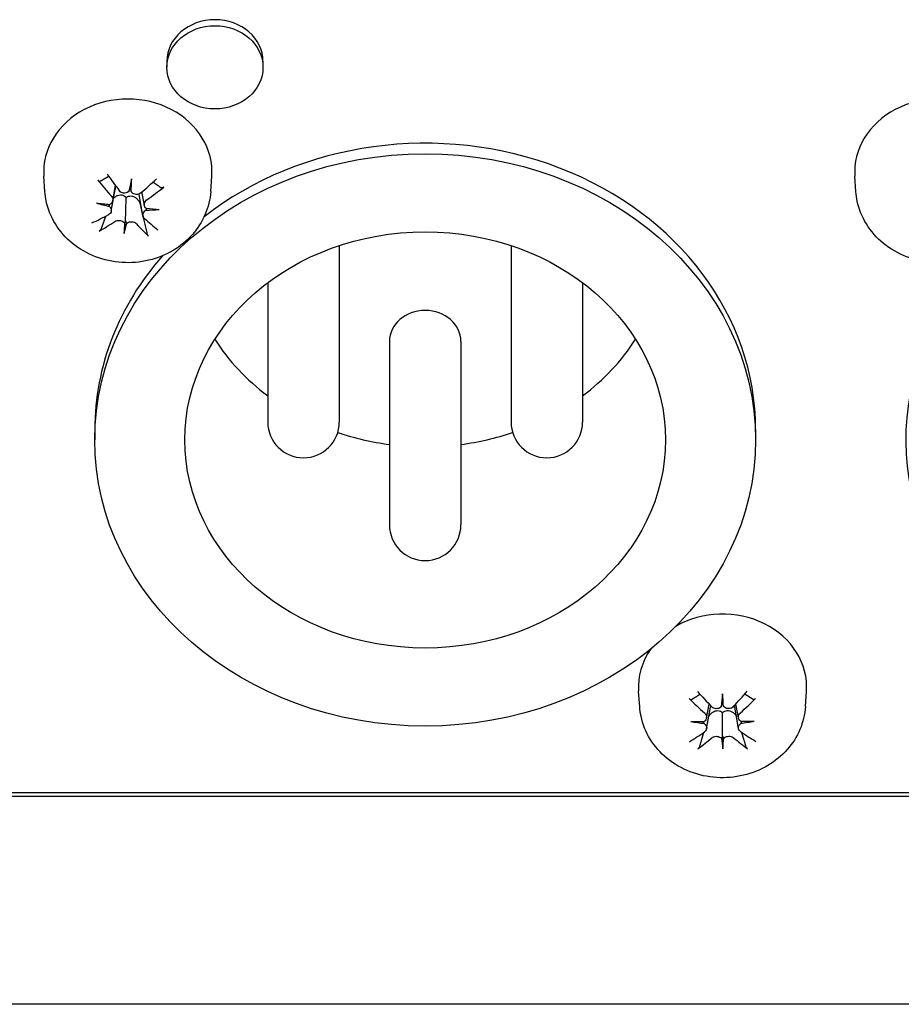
# Model space of a CAD drawing. Extents: x 1246 to 4096, y 1025 to 3267.
# Tile 26 of 44: x 2211 to 2240, y 2676 to 2708. Entities that reach past the tile are written whole.
import ezdxf

# ---------------------------------------------------------------- set-up
doc = ezdxf.new("R2010")
doc.units = 0
doc.layers.add('KF_VIDA_L_REAR', color=7, linetype='CONTINUOUS')

# ---------------------------------------------------------------- blocks, each defined once
blk = doc.blocks.new('KF_VIDA_L_REAR')
at = {"layer": 'KF_VIDA_L_REAR'}
for p, q in [((-22.1, 1017.729), (-22.1, 1017.529)), ((-18.9, 1017.729), (-18.9, 1017.529)), ((-26.159, 1013.391), (-26.195, 1013.901)), ((-20.641, 1013.391), (-20.605, 1013.901)), ((0.841, 1013.391), (0.805, 1013.901)), ((-23.902, 1013.089), (-23.813, 1013.594)), ((-23.274, 1013.811), (-23.324, 1013.522)), ((-23.951, 1012.737), (-23.823, 1013.458)), ((-22.898, 1012.586), (-23.023, 1013.291)), ((-22.849, 1012.936), (-22.928, 1013.384)), ((-23.526, 1011.998), (-23.476, 1012.421)), ((-16.36, 1011.595), (-16.36, 1005.719)), ((-10.64, 1011.595), (-10.64, 1005.719)), ((-18.74, 1010.36), (-18.74, 1005.719)), ((-8.26, 1010.36), (-8.26, 1005.719)), ((-14.69, 1008.404), (-14.69, 1002.299)), ((-12.31, 1008.404), (-12.31, 1002.299)), ((-24.5, 1005.474), (-24.5, 1005.124)), ((-2.5, 1005.474), (-2.5, 1005.124)), ((-6.359, 996.244), (-6.395, 996.754)), ((-3.606, 996.67), (-3.603, 996.379)), ((-0.841, 996.244), (-0.805, 996.754)), ((-4.133, 995.863), (-4.05, 996.332)), ((-4.13, 995.51), (-4.004, 996.223)), ((-3.067, 995.516), (-3.194, 996.23)), ((-3.069, 995.87), (-3.153, 996.341)), ((-3.594, 994.844), (-3.597, 995.27)), ((-46.917, 993.387), (42.917, 993.387)), ((-46.917, 993.262), (42.917, 993.262)), ((42.917, 986.334), (-46.917, 986.334))]:
    blk.add_line(p, q, dxfattribs=at)
for centre in [(-17.55, 1005.719), (-9.45, 1005.719), (-13.5, 1002.299)]:
    blk.add_arc(centre, 1.19, 180, 0, dxfattribs=at)
for centre, major_axis, ratio, start_param, end_param in [((-20.5, 1017.729), (-1.6, 0), 0.866025, 3.141593, 6.283185), ((-23.4, 1014.048), (-2.8, 0), 0.866025, 3.081071, 6.343707), ((3.6, 1014.048), (-2.8, 0), 0.866025, 3.081071, 6.343707), ((-13.5, 1005.474), (11, 0), 0.866025, 0, 2.303628), ((-23.651, 1015.184), (-2.723, 4.182), 0.20751, 1.725382, 1.866649), ((-23.172, 1015.511), (2.895, -4.065), 0.406579, 4.85405, 4.995318), ((-22.635, 1015.161), (1.173, 4.796), 0.063653, 1.871723, 1.962985), ((-24.176, 1015.322), (0.169, -4.934), 0.181071, 1.162169, 1.253432), ((-23.197, 1015.137), (-3.596, -3.461), 0.296642, 1.353605, 1.494873), ((13.5, 1005.124), (11, 0), 0.866025, 2.014981, 7.409797), ((-23.436, 1013.246), (-0.161, -0.451), 0.036466, 1.923415, 2.240711), ((-23.189, 1013.221), (-0.156, 0.484), 0.092112, 0.86914, 1.186437), ((-23.574, 1015.552), (3.804, 3.231), 0.485379, 4.51975, 4.661017), ((-23.263, 1015.942), (-4.811, 1.109), 0.635089, 1.47024, 1.561502), ((-23.448, 1014.608), (4.927, -0.322), 0.341063, 4.530724, 4.621987), ((-24.142, 1012.572), (-0.025, -0.599), 0.232763, 2.153391, 2.295923), ((-23.4, 1013.532), (-0.718, 0), 0.866025, 2.161203, 2.201003), ((-23.226, 1015.117), (-3.99, -2.997), 0.334421, 0.985064, 1.126332), ((-22.688, 1012.421), (0.009, 0.6), 0.234328, 0.810033, 0.952777), ((-23.352, 1015.951), (-4.921, 0.395), 0.64183, 1.734998, 1.82626), ((-23.537, 1014.617), (4.853, -0.909), 0.334322, 4.929527, 5.02079), ((-23.603, 1015.532), (3.354, 3.696), 0.4476, 4.052031, 4.193299), ((-22.624, 1015.238), (0.696, 4.888), 0.119697, 2.221004, 2.312267), ((-24.165, 1015.398), (-0.322, -4.927), 0.237114, 0.824705, 0.915967), ((-23.611, 1011.987), (0.159, 0.467), 0.064621, 0.403224, 0.720521), ((-23.364, 1011.961), (0.151, -0.499), 0.11473, 2.387673, 2.70497), ((-23.149, 1015.485), (2.387, -4.383), 0.358468, 5.307109, 5.448377), ((-23.628, 1015.159), (-3.185, 3.842), 0.25562, 2.105776, 2.247044), ((-13.5, 1005.474), (-11, 0), 0.866025, 5.630989, 6.283185), ((-13.5, 1008.404), (-1.19, 0), 0.866025, 3.141593, 6.283185), ((-13.5, 1011.824), (8, 0), 0.866025, 3.646277, 3.998206), ((-13.5, 1011.824), (8, 0), 0.866025, 5.426572, 5.778501), ((-13.5, 1011.824), (8, 0), 0.866025, 4.33983, 4.563085), ((-13.5, 1011.824), (8, 0), 0.866025, 4.861693, 5.084948), ((-3.6, 996.901), (2.8, 0), 0.866025, 6.222664, 8.443367), ((-3.6, 996.901), (-2.8, 0), 0.866025, 5.735468, 6.343707), ((-3.828, 998.011), (-3.193, 3.836), 0.256382, 1.687277, 1.828544), ((-2.824, 998.097), (0.653, 4.894), 0.124728, 1.883334, 1.974597), ((-4.376, 998.09), (0.697, -4.888), 0.119592, 1.167716, 1.258978), ((-3.37, 998.013), (-3.155, -3.867), 0.252483, 1.309613, 1.450881), ((-3.804, 998.385), (3.346, 3.703), 0.446921, 4.469085, 4.610353), ((-3.399, 998.387), (3.386, -3.666), 0.450368, 4.810483, 4.95175), ((-3.728, 996.09), (-0.159, -0.469), 0.066997, 1.939474, 2.256771), ((-3.479, 996.091), (-0.159, 0.467), 0.064572, 0.886212, 1.203509), ((-3.56, 998.804), (-4.926, 0.33), 0.642119, 1.389967, 1.481229), ((-3.551, 997.46), (4.927, 0.323), 0.341056, 4.464304, 4.555566), ((-4.332, 995.345), (-0.007, -0.6), 0.234395, 2.171882, 2.313711), ((-3.64, 997.46), (4.93, -0.27), 0.341351, 4.863665, 4.954927), ((-3.649, 998.804), (-4.921, -0.396), 0.641824, 1.653569, 1.744831), ((-2.867, 995.352), (-0.009, 0.6), 0.234326, 0.829435, 0.971256), ((-3.396, 997.99), (-3.589, -3.468), 0.295963, 0.935011, 1.076278), ((-3.83, 998.362), (2.861, 4.089), 0.403441, 4.008989, 4.150257), ((-3.721, 994.822), (0.156, 0.484), 0.092156, 0.420297, 0.737594), ((-3.472, 994.823), (0.156, -0.483), 0.089972, 2.40546, 2.722757), ((-3.372, 998.364), (2.903, -4.059), 0.40734, 5.271222, 5.412489), ((-3.801, 997.988), (-3.624, 3.431), 0.29941, 2.06136, 2.202627), ((-2.824, 998.174), (0.168, 4.934), 0.181175, 2.226539, 2.317801), ((-4.376, 998.167), (0.213, -4.933), 0.176039, 0.823996, 0.915258)]:
    blk.add_ellipse(centre, major_axis=major_axis, ratio=ratio, start_param=start_param, end_param=end_param, dxfattribs=at)
for centre, major_axis in [((-20.5, 1017.529), (-1.6, 0)), ((-13.5, 1005.124), (11, 0)), ((-13.5, 1005.124), (8, 0))]:
    blk.add_ellipse(centre, major_axis=major_axis, ratio=0.866025, dxfattribs=at)
for points, weights in [([(-24.33, 1013.731), (-24.157, 1013.832), (-24.035, 1013.904)], [1.00343209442, 1.02695279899, 1.0211662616]), ([(-22.559, 1013.708), (-22.441, 1013.625), (-22.288, 1013.518)], [1.02226191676, 1.02136825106, 1.00343209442]), ([(-23.016, 1013.046), (-23.008, 1013.031), (-23, 1013.016)], [1.04184845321, 1.0209390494, 1]), ([(-23, 1013.016), (-22.915, 1012.651), (-22.764, 1012.005)], [1, 1.04282988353, 1.00343209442]), ([(-24.281, 1012.163), (-24.197, 1012.391), (-24.129, 1012.576)], [1.00343209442, 1.01788339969, 1.02127130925]), ([(-4.632, 996.477), (-4.471, 996.581), (-4.35, 996.658)], [1.00343209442, 1.02359743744, 1.02222080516]), ([(-2.859, 996.667), (-2.738, 996.59), (-2.576, 996.486)], [1.02218525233, 1.02383578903, 1.00343209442]), ([(-4.057, 995.924), (-4.052, 995.932), (-4.046, 995.94)], [1.01751904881, 1.02968876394, 1.04184845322]), ([(-3.148, 995.944), (-3.145, 995.939), (-3.141, 995.934)], [1.04184845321, 1.03421912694, 1.02658585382]), ([(-4.358, 994.926), (-4.281, 995.187), (-4.22, 995.393)], [1.00343209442, 1.01934741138, 1.02184420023]), ([(-2.971, 995.395), (-2.909, 995.191), (-2.831, 994.933)], [1.02179761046, 1.01920246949, 1.00343209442])]:
    blk.add_rational_spline(points, weights, degree=2, dxfattribs=at)
for points, knots in [([(-24.33, 1013.731), (-24.333, 1013.729), (-24.337, 1013.728), (-24.347, 1013.729), (-24.355, 1013.732), (-24.368, 1013.741), (-24.377, 1013.747), (-24.389, 1013.759), (-24.394, 1013.765), (-24.399, 1013.771)], [0.02933377, 0.02933377, 0.02933377, 0.02933377, 0.03193592, 0.03193592, 0.03511811, 0.03511811, 0.03831179, 0.03831179, 0.04057572, 0.04057572, 0.04057572, 0.04057572]), ([(-20.641, 1013.391), (-20.659, 1013.131), (-20.722, 1012.874), (-20.928, 1012.389), (-21.073, 1012.161), (-21.434, 1011.753), (-21.652, 1011.575), (-22.142, 1011.284), (-22.416, 1011.175), (-22.992, 1011.037), (-23.294, 1011.012), (-23.895, 1011.05), (-24.194, 1011.115), (-24.753, 1011.33), (-25.015, 1011.48), (-25.467, 1011.85), (-25.66, 1012.067), (-25.953, 1012.545), (-26.058, 1012.803), (-26.137, 1013.177), (-26.152, 1013.283), (-26.159, 1013.391)], [5.438598, 5.438598, 5.438598, 5.438598, 5.730605, 5.730605, 6.031048, 6.031048, 6.34765, 6.34765, 6.680262, 6.680262, 7.022563, 7.022563, 7.36696, 7.36696, 7.70591, 7.70591, 8.031275, 8.031275, 8.338595, 8.338595, 8.459147, 8.459147, 8.459147, 8.459147]), ([(-23.951, 1013.246), (-23.934, 1013.227), (-23.919, 1013.204), (-23.902, 1013.155), (-23.898, 1013.13), (-23.901, 1013.083), (-23.908, 1013.059), (-23.932, 1013.016), (-23.95, 1012.997), (-23.979, 1012.976), (-23.99, 1012.969), (-24.003, 1012.963)], [0, 0, 0, 0, 0.00790457, 0.00790457, 0.01580914, 0.01580914, 0.02362349, 0.02362349, 0.03143784, 0.03143784, 0.03552688, 0.03552688, 0.03552688, 0.03552688]), ([(-23.873, 1013.177), (-23.858, 1013.192), (-23.841, 1013.206), (-23.794, 1013.239), (-23.762, 1013.255), (-23.706, 1013.274), (-23.677, 1013.28), (-23.618, 1013.282), (-23.589, 1013.277), (-23.536, 1013.259), (-23.51, 1013.243), (-23.476, 1013.215), (-23.466, 1013.204), (-23.456, 1013.193)], [0.13778873, 0.13778873, 0.13778873, 0.13778873, 0.14394336, 0.14394336, 0.15395497, 0.15395497, 0.162444, 0.162444, 0.17093303, 0.17093303, 0.17942206, 0.17942206, 0.18349616, 0.18349616, 0.18349616, 0.18349616]), ([(-23.821, 1013.547), (-23.818, 1013.525), (-23.817, 1013.499), (-23.822, 1013.468), (-23.822, 1013.463), (-23.823, 1013.458)], [-0.036246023, -0.036246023, -0.036246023, -0.036246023, -0.028512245, -0.028512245, -0.027101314, -0.027101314, -0.027101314, -0.027101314]), ([(-23.365, 1013.397), (-23.372, 1013.39), (-23.38, 1013.384), (-23.408, 1013.364), (-23.433, 1013.352), (-23.486, 1013.339), (-23.514, 1013.337), (-23.566, 1013.344), (-23.593, 1013.352), (-23.642, 1013.378), (-23.663, 1013.395), (-23.682, 1013.418), (-23.685, 1013.421), (-23.688, 1013.425)], [0.01297469, 0.01297469, 0.01297469, 0.01297469, 0.01587761, 0.01587761, 0.02368746, 0.02368746, 0.03149731, 0.03149731, 0.03935628, 0.03935628, 0.04721526, 0.04721526, 0.04854193, 0.04854193, 0.04854193, 0.04854193]), ([(-23.456, 1013.193), (-23.445, 1013.202), (-23.432, 1013.21), (-23.393, 1013.231), (-23.364, 1013.241), (-23.308, 1013.248), (-23.277, 1013.246), (-23.219, 1013.233), (-23.191, 1013.221), (-23.138, 1013.19), (-23.11, 1013.167), (-23.06, 1013.115), (-23.039, 1013.086), (-23.022, 1013.057), (-23.02, 1013.053), (-23.018, 1013.05), (-23.016, 1013.046)], [-0.04956441, -0.04956441, -0.04956441, -0.04956441, -0.0454903, -0.0454903, -0.03700127, -0.03700127, -0.02851224, -0.02851224, -0.02002322, -0.02002322, -0.01001161, -0.01001161, 0, 0, 0, 0.00126722, 0.00126722, 0.00126722, 0.00126722]), ([(-22.969, 1013.35), (-22.989, 1013.333), (-23.014, 1013.319), (-23.066, 1013.301), (-23.095, 1013.297), (-23.147, 1013.298), (-23.174, 1013.304), (-23.224, 1013.325), (-23.246, 1013.34), (-23.273, 1013.367), (-23.281, 1013.378), (-23.289, 1013.389)], [0, 0, 0, 0, 0.00790457, 0.00790457, 0.01580914, 0.01580914, 0.02362349, 0.02362349, 0.03143784, 0.03143784, 0.03552648, 0.03552648, 0.03552648, 0.03552648]), ([(-23.023, 1013.291), (-23.024, 1013.295), (-23.025, 1013.299), (-23.026, 1013.307), (-23.026, 1013.311), (-23.027, 1013.315)], [0.152833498, 0.152833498, 0.152833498, 0.152833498, 0.153954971, 0.153954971, 0.155188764, 0.155188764, 0.155188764, 0.155188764]), ([(-22.203, 1013.543), (-22.209, 1013.538), (-22.216, 1013.533), (-22.231, 1013.524), (-22.242, 1013.519), (-22.258, 1013.514), (-22.267, 1013.513), (-22.279, 1013.514), (-22.284, 1013.515), (-22.288, 1013.518)], [0.01054454, 0.01054454, 0.01054454, 0.01054454, 0.01280848, 0.01280848, 0.01600216, 0.01600216, 0.01918435, 0.01918435, 0.0217865, 0.0217865, 0.0217865, 0.0217865]), ([(6.359, 1013.391), (6.341, 1013.131), (6.278, 1012.874), (6.072, 1012.389), (5.927, 1012.161), (5.566, 1011.753), (5.348, 1011.575), (4.858, 1011.284), (4.584, 1011.175), (4.008, 1011.037), (3.706, 1011.012), (3.105, 1011.05), (2.806, 1011.115), (2.247, 1011.33), (1.985, 1011.48), (1.533, 1011.85), (1.34, 1012.067), (1.047, 1012.545), (0.942, 1012.803), (0.863, 1013.177), (0.848, 1013.283), (0.841, 1013.391)], [5.488143, 5.488143, 5.488143, 5.488143, 5.780151, 5.780151, 6.080594, 6.080594, 6.397195, 6.397195, 6.729807, 6.729807, 7.072109, 7.072109, 7.416506, 7.416506, 7.755456, 7.755456, 8.080821, 8.080821, 8.38814, 8.38814, 8.508693, 8.508693, 8.508693, 8.508693]), ([(-23.476, 1012.421), (-23.473, 1012.51), (-23.471, 1012.604), (-23.464, 1012.856), (-23.46, 1013.025), (-23.456, 1013.193)], [-2.5352359, -2.5352359, -2.5352359, -2.5352359, -2.4966866, -2.4966866, -2.4120902, -2.4120902, -2.4120902, -2.4120902]), ([(-22.788, 1012.837), (-22.795, 1012.842), (-22.802, 1012.848), (-22.823, 1012.871), (-22.836, 1012.892), (-22.851, 1012.938), (-22.853, 1012.963), (-22.847, 1013.009), (-22.839, 1013.033), (-22.812, 1013.078), (-22.793, 1013.098), (-22.77, 1013.117), (-22.766, 1013.119), (-22.763, 1013.122)], [0.01297328, 0.01297328, 0.01297328, 0.01297328, 0.01583576, 0.01583576, 0.02366653, 0.02366653, 0.03149729, 0.03149729, 0.03937798, 0.03937798, 0.04725866, 0.04725866, 0.04854279, 0.04854279, 0.04854279, 0.04854279]), ([(-24.012, 1012.897), (-24.005, 1012.891), (-23.998, 1012.884), (-23.977, 1012.858), (-23.964, 1012.836), (-23.949, 1012.789), (-23.947, 1012.765), (-23.953, 1012.721), (-23.961, 1012.698), (-23.988, 1012.659), (-24.007, 1012.642), (-24.03, 1012.627), (-24.034, 1012.625), (-24.037, 1012.624)], [0.01297328, 0.01297328, 0.01297328, 0.01297328, 0.01583576, 0.01583576, 0.02366653, 0.02366653, 0.03149729, 0.03149729, 0.03937798, 0.03937798, 0.04725866, 0.04725866, 0.04854279, 0.04854279, 0.04854279, 0.04854279]), ([(-22.849, 1012.5), (-22.866, 1012.515), (-22.881, 1012.534), (-22.898, 1012.577), (-22.902, 1012.601), (-22.899, 1012.644), (-22.892, 1012.668), (-22.868, 1012.711), (-22.85, 1012.731), (-22.821, 1012.756), (-22.81, 1012.764), (-22.797, 1012.77)], [0, 0, 0, 0, 0.00788959, 0.00788959, 0.01577917, 0.01577917, 0.0236085, 0.0236085, 0.03143783, 0.03143783, 0.03552687, 0.03552687, 0.03552687, 0.03552687]), ([(-23.831, 1012.396), (-23.811, 1012.409), (-23.786, 1012.419), (-23.734, 1012.432), (-23.705, 1012.434), (-23.653, 1012.43), (-23.626, 1012.423), (-23.576, 1012.403), (-23.554, 1012.388), (-23.527, 1012.364), (-23.519, 1012.355), (-23.511, 1012.345)], [0, 0, 0, 0, 0.00790457, 0.00790457, 0.01580914, 0.01580914, 0.02362349, 0.02362349, 0.03143784, 0.03143784, 0.03552648, 0.03552648, 0.03552648, 0.03552648]), ([(-23.435, 1012.337), (-23.428, 1012.343), (-23.42, 1012.348), (-23.392, 1012.365), (-23.367, 1012.376), (-23.314, 1012.388), (-23.286, 1012.39), (-23.234, 1012.386), (-23.207, 1012.38), (-23.158, 1012.359), (-23.137, 1012.345), (-23.118, 1012.326), (-23.115, 1012.324), (-23.112, 1012.321)], [0.01297469, 0.01297469, 0.01297469, 0.01297469, 0.01587761, 0.01587761, 0.02368746, 0.02368746, 0.03149731, 0.03149731, 0.03935628, 0.03935628, 0.04721526, 0.04721526, 0.04854193, 0.04854193, 0.04854193, 0.04854193]), ([(-24.281, 1012.163), (-24.284, 1012.156), (-24.288, 1012.148), (-24.297, 1012.132), (-24.304, 1012.122), (-24.319, 1012.106), (-24.328, 1012.098), (-24.341, 1012.087), (-24.348, 1012.083), (-24.354, 1012.08)], [0.02933377, 0.02933377, 0.02933377, 0.02933377, 0.03193592, 0.03193592, 0.03511811, 0.03511811, 0.03831179, 0.03831179, 0.04057572, 0.04057572, 0.04057572, 0.04057572]), ([(-22.71, 1011.909), (-22.715, 1011.913), (-22.72, 1011.918), (-22.73, 1011.931), (-22.737, 1011.942), (-22.748, 1011.96), (-22.753, 1011.971), (-22.76, 1011.989), (-22.763, 1011.997), (-22.764, 1012.005)], [0.01054454, 0.01054454, 0.01054454, 0.01054454, 0.01280848, 0.01280848, 0.01600216, 0.01600216, 0.01918435, 0.01918435, 0.0217865, 0.0217865, 0.0217865, 0.0217865]), ([(-2.498, 996.52), (-2.504, 996.514), (-2.51, 996.509), (-2.524, 996.498), (-2.533, 996.492), (-2.548, 996.485), (-2.557, 996.483), (-2.567, 996.483), (-2.572, 996.484), (-2.576, 996.486)], [0.01054454, 0.01054454, 0.01054454, 0.01054454, 0.01280848, 0.01280848, 0.01600216, 0.01600216, 0.01918435, 0.01918435, 0.0217865, 0.0217865, 0.0217865, 0.0217865]), ([(-0.841, 996.244), (-0.859, 995.983), (-0.922, 995.726), (-1.128, 995.241), (-1.273, 995.014), (-1.634, 994.606), (-1.852, 994.428), (-2.342, 994.137), (-2.616, 994.027), (-3.192, 993.89), (-3.494, 993.865), (-4.095, 993.903), (-4.394, 993.967), (-4.953, 994.183), (-5.215, 994.332), (-5.667, 994.702), (-5.86, 994.92), (-6.153, 995.398), (-6.258, 995.655), (-6.337, 996.029), (-6.352, 996.136), (-6.359, 996.244)], [3.992736, 3.992736, 3.992736, 3.992736, 4.284744, 4.284744, 4.585187, 4.585187, 4.901788, 4.901788, 5.2344, 5.2344, 5.576701, 5.576701, 5.921099, 5.921099, 6.260048, 6.260048, 6.585413, 6.585413, 6.892733, 6.892733, 7.013286, 7.013286, 7.013286, 7.013286]), ([(-4.632, 996.477), (-4.636, 996.475), (-4.641, 996.474), (-4.652, 996.474), (-4.66, 996.476), (-4.675, 996.483), (-4.685, 996.488), (-4.698, 996.499), (-4.705, 996.504), (-4.711, 996.51)], [0.02933377, 0.02933377, 0.02933377, 0.02933377, 0.03193592, 0.03193592, 0.03511811, 0.03511811, 0.03831179, 0.03831179, 0.04057572, 0.04057572, 0.04057572, 0.04057572]), ([(-3.642, 996.249), (-3.648, 996.242), (-3.654, 996.235), (-3.679, 996.212), (-3.703, 996.198), (-3.754, 996.178), (-3.782, 996.174), (-3.834, 996.175), (-3.862, 996.18), (-3.914, 996.2), (-3.937, 996.216), (-3.959, 996.236), (-3.962, 996.239), (-3.965, 996.242)], [0.01297328, 0.01297328, 0.01297328, 0.01297328, 0.01583576, 0.01583576, 0.02366653, 0.02366653, 0.03149729, 0.03149729, 0.03937798, 0.03937798, 0.04725866, 0.04725866, 0.04854279, 0.04854279, 0.04854279, 0.04854279]), ([(-3.241, 996.245), (-3.259, 996.227), (-3.281, 996.21), (-3.331, 996.186), (-3.359, 996.179), (-3.411, 996.175), (-3.439, 996.177), (-3.492, 996.193), (-3.516, 996.206), (-3.546, 996.23), (-3.556, 996.239), (-3.565, 996.25)], [0, 0, 0, 0, 0.00790457, 0.00790457, 0.01580914, 0.01580914, 0.02362349, 0.02362349, 0.03143784, 0.03143784, 0.03552688, 0.03552688, 0.03552688, 0.03552688]), ([(-3.194, 996.23), (-3.197, 996.248), (-3.199, 996.266), (-3.199, 996.286), (-3.199, 996.288), (-3.199, 996.29)], [0.157233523, 0.157233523, 0.157233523, 0.157233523, 0.162444, 0.162444, 0.163044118, 0.163044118, 0.163044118, 0.163044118]), ([(-4.2, 996.036), (-4.181, 996.019), (-4.163, 995.998), (-4.139, 995.952), (-4.132, 995.927), (-4.129, 995.88), (-4.132, 995.855), (-4.15, 995.81), (-4.165, 995.79), (-4.19, 995.765), (-4.201, 995.757), (-4.212, 995.75)], [0, 0, 0, 0, 0.00790457, 0.00790457, 0.01580914, 0.01580914, 0.02362349, 0.02362349, 0.03143784, 0.03143784, 0.03552648, 0.03552648, 0.03552648, 0.03552648]), ([(-4.046, 995.94), (-4.044, 995.943), (-4.042, 995.947), (-4.02, 995.977), (-3.996, 996.005), (-3.942, 996.051), (-3.912, 996.071), (-3.857, 996.096), (-3.829, 996.106), (-3.77, 996.114), (-3.739, 996.112), (-3.685, 996.099), (-3.657, 996.087), (-3.62, 996.062), (-3.608, 996.053), (-3.598, 996.043)], [0.13266454, 0.13266454, 0.13266454, 0.13266454, 0.13393176, 0.13393176, 0.14394336, 0.14394336, 0.15395497, 0.15395497, 0.162444, 0.162444, 0.17093303, 0.17093303, 0.17942206, 0.17942206, 0.18349616, 0.18349616, 0.18349616, 0.18349616]), ([(-3.598, 996.043), (-3.587, 996.053), (-3.576, 996.062), (-3.539, 996.088), (-3.511, 996.1), (-3.456, 996.113), (-3.426, 996.115), (-3.367, 996.108), (-3.338, 996.099), (-3.283, 996.074), (-3.253, 996.055), (-3.199, 996.008), (-3.175, 995.981), (-3.155, 995.954), (-3.153, 995.951), (-3.15, 995.947), (-3.148, 995.944)], [-0.04956441, -0.04956441, -0.04956441, -0.04956441, -0.0454903, -0.0454903, -0.03700127, -0.03700127, -0.02851224, -0.02851224, -0.02002322, -0.02002322, -0.01001161, -0.01001161, 0, 0, 0, 0.00126722, 0.00126722, 0.00126722, 0.00126722]), ([(-3.597, 995.27), (-3.597, 995.359), (-3.597, 995.453), (-3.597, 995.705), (-3.597, 995.874), (-3.598, 996.043)], [-2.5352359, -2.5352359, -2.5352359, -2.5352359, -2.4966866, -2.4966866, -2.4120902, -2.4120902, -2.4120902, -2.4120902]), ([(-2.989, 995.756), (-2.996, 995.761), (-3.004, 995.766), (-3.029, 995.786), (-3.045, 995.806), (-3.066, 995.85), (-3.072, 995.874), (-3.072, 995.92), (-3.067, 995.945), (-3.047, 995.992), (-3.031, 996.014), (-3.01, 996.035), (-3.007, 996.038), (-3.004, 996.041)], [0.01297469, 0.01297469, 0.01297469, 0.01297469, 0.01587761, 0.01587761, 0.02368746, 0.02368746, 0.03149731, 0.03149731, 0.03935628, 0.03935628, 0.04721526, 0.04721526, 0.04854193, 0.04854193, 0.04854193, 0.04854193]), ([(-4.211, 995.683), (-4.204, 995.678), (-4.196, 995.672), (-4.171, 995.648), (-4.155, 995.628), (-4.134, 995.583), (-4.128, 995.559), (-4.128, 995.515), (-4.133, 995.492), (-4.153, 995.45), (-4.169, 995.431), (-4.19, 995.414), (-4.193, 995.412), (-4.196, 995.409)], [0.01297469, 0.01297469, 0.01297469, 0.01297469, 0.01587761, 0.01587761, 0.02368746, 0.02368746, 0.03149731, 0.03149731, 0.03935628, 0.03935628, 0.04721526, 0.04721526, 0.04854193, 0.04854193, 0.04854193, 0.04854193]), ([(-3, 995.415), (-3.019, 995.428), (-3.037, 995.446), (-3.061, 995.486), (-3.068, 995.509), (-3.071, 995.553), (-3.068, 995.577), (-3.05, 995.623), (-3.035, 995.644), (-3.01, 995.672), (-2.999, 995.681), (-2.988, 995.689)], [0, 0, 0, 0, 0.00790457, 0.00790457, 0.01580914, 0.01580914, 0.02362349, 0.02362349, 0.03143784, 0.03143784, 0.03552648, 0.03552648, 0.03552648, 0.03552648]), ([(-3.959, 995.205), (-3.941, 995.22), (-3.919, 995.234), (-3.869, 995.252), (-3.841, 995.257), (-3.789, 995.258), (-3.761, 995.255), (-3.708, 995.24), (-3.684, 995.228), (-3.654, 995.207), (-3.644, 995.199), (-3.635, 995.19)], [0, 0, 0, 0, 0.00788959, 0.00788959, 0.01577917, 0.01577917, 0.0236085, 0.0236085, 0.03143783, 0.03143783, 0.03552687, 0.03552687, 0.03552687, 0.03552687]), ([(-3.558, 995.19), (-3.552, 995.196), (-3.546, 995.202), (-3.521, 995.223), (-3.497, 995.236), (-3.446, 995.254), (-3.418, 995.259), (-3.366, 995.26), (-3.338, 995.257), (-3.286, 995.242), (-3.263, 995.23), (-3.241, 995.214), (-3.238, 995.211), (-3.235, 995.209)], [0.01297328, 0.01297328, 0.01297328, 0.01297328, 0.01583576, 0.01583576, 0.02366653, 0.02366653, 0.03149729, 0.03149729, 0.03937798, 0.03937798, 0.04725866, 0.04725866, 0.04854279, 0.04854279, 0.04854279, 0.04854279]), ([(-4.358, 994.926), (-4.361, 994.919), (-4.364, 994.911), (-4.372, 994.895), (-4.378, 994.884), (-4.391, 994.867), (-4.399, 994.857), (-4.411, 994.845), (-4.417, 994.84), (-4.422, 994.836)], [0.02933377, 0.02933377, 0.02933377, 0.02933377, 0.03193592, 0.03193592, 0.03511811, 0.03511811, 0.03831179, 0.03831179, 0.04057572, 0.04057572, 0.04057572, 0.04057572]), ([(-2.767, 994.844), (-2.772, 994.848), (-2.778, 994.853), (-2.79, 994.864), (-2.798, 994.874), (-2.81, 994.891), (-2.817, 994.902), (-2.825, 994.918), (-2.829, 994.926), (-2.831, 994.933)], [0.01054454, 0.01054454, 0.01054454, 0.01054454, 0.01280848, 0.01280848, 0.01600216, 0.01600216, 0.01918435, 0.01918435, 0.0217865, 0.0217865, 0.0217865, 0.0217865])]:
    blk.add_open_spline(points, degree=3, knots=knots, dxfattribs=at)
blk.add_open_spline([(-3.999, 996.278), (-3.999, 996.259), (-4.001, 996.241), (-4.004, 996.223)], degree=3, dxfattribs=at)

msp = doc.modelspace()

# ---------------------------------------------------------------- block references
at = {"layer": 'KF_VIDA_L_REAR'}
msp.add_blockref('KF_VIDA_L_REAR', (2237.658, 1689.213), dxfattribs=at)

doc.saveas('drawing.dxf')
